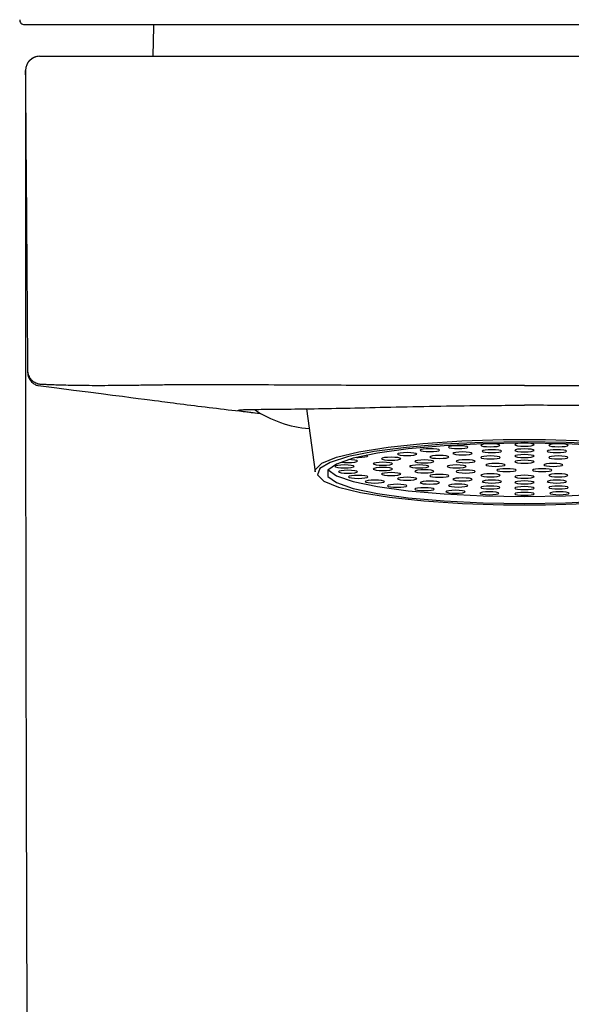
# Model space of a CAD drawing. Header units: millimetres. Extents: x 4339.965 to 4340.015, y 1931.508 to 1931.835.
# Tile 2 of 3: x 4339.969 to 4339.992, y 1931.725 to 1931.768. Entities that reach past the tile are written whole.
import ezdxf

# ---------------------------------------------------------------- set-up
doc = ezdxf.new("R2010")
doc.units = ezdxf.units.MM
doc.layers.add('SANINDUSA', color=3, linetype='Continuous')

msp = doc.modelspace()

# ---------------------------------------------------------------- linework, layer by layer
at = {"layer": 'SANINDUSA'}
for p, q in [((4339.968973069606, 1931.767409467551), (4339.969384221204, 1931.767409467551)), ((4339.969384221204, 1931.767409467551), (4339.969385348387, 1931.767409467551)), ((4339.977029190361, 1931.766048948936), (4340.003718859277, 1931.766048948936)), ((4339.969025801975, 1931.765447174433), (4339.969023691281, 1931.765449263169)), ((4339.969028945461, 1931.765448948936), (4339.969028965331, 1931.765444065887)), ((4339.969125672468, 1931.752586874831), (4339.96912562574, 1931.752593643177)), ((4339.981055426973, 1931.750956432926), (4339.981414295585, 1931.748252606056))]:
    msp.add_line(p, q, dxfattribs=at)
at = {"layer": 'SANINDUSA', "flags": 128}
for points in [[(4339.974512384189, 1931.767420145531), (4339.974507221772, 1931.767323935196), (4339.974474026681, 1931.766048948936)], [(4339.969028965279, 1931.765444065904), (4339.969026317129, 1931.765446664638), (4339.969025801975, 1931.765447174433)], [(4339.981414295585, 1931.748252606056), (4339.981423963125, 1931.748349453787), (4339.981698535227, 1931.748622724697), (4339.982328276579, 1931.748881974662), (4339.983287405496, 1931.749116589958), (4339.984536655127, 1931.749316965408), (4339.986024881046, 1931.749474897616), (4339.987691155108, 1931.74958392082), (4339.989467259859, 1931.749639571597), (4339.99128048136, 1931.749639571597), (4339.993056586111, 1931.74958392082), (4339.994722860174, 1931.749474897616), (4339.996211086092, 1931.749316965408), (4339.997460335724, 1931.749116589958), (4339.99841946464, 1931.748881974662), (4339.999049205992, 1931.748622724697), (4339.999323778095, 1931.748349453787), (4339.999333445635, 1931.748252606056)], [(4339.99037387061, 1931.749545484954), (4339.988589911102, 1931.74951782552), (4339.986878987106, 1931.749435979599), (4339.985311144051, 1931.749303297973), (4339.983950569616, 1931.749125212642), (4339.982852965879, 1931.748909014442), (4339.982063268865, 1931.748663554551), (4339.981613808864, 1931.748398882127), (4339.981522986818, 1931.74812583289), (4339.981794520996, 1931.747855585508), (4339.982417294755, 1931.747599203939), (4339.983365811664, 1931.747367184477), (4339.984601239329, 1931.747169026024), (4339.986072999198, 1931.747012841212), (4339.987720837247, 1931.746905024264), (4339.989477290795, 1931.74684998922), (4339.991270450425, 1931.74684998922), (4339.993026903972, 1931.746905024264)], [(4339.99381474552, 1931.749372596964), (4339.992132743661, 1931.749455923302), (4339.99037387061, 1931.74948410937), (4339.988614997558, 1931.749455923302), (4339.986932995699, 1931.749372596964), (4339.985401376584, 1931.749237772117), (4339.98408707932, 1931.749057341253), (4339.983047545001, 1931.748839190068), (4339.982328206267, 1931.748592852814), (4339.981960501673, 1931.748329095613), (4339.981960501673, 1931.748059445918), (4339.982328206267, 1931.747795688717), (4339.983047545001, 1931.747549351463), (4339.98408707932, 1931.747331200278), (4339.985401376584, 1931.747150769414), (4339.986932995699, 1931.747015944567), (4339.988614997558, 1931.746932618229), (4339.99037387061, 1931.746904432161)], [(4339.988914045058, 1931.749331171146), (4339.989071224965, 1931.749335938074), (4339.989204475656, 1931.749349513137), (4339.989293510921, 1931.749369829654), (4339.989324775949, 1931.74939379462), (4339.989293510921, 1931.749417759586), (4339.989204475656, 1931.749438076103), (4339.989071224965, 1931.749451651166), (4339.988914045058, 1931.749456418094), (4339.98875686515, 1931.749451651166), (4339.988623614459, 1931.749438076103), (4339.988534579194, 1931.749417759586), (4339.988503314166, 1931.74939379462), (4339.988534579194, 1931.749369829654), (4339.988623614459, 1931.749349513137), (4339.98875686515, 1931.749335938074), (4339.988914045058, 1931.749331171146)], [(4339.99037387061, 1931.749358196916), (4339.990531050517, 1931.749362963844), (4339.990664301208, 1931.749376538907), (4339.990753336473, 1931.749396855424), (4339.990784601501, 1931.74942082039), (4339.990753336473, 1931.749444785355), (4339.990664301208, 1931.749465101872), (4339.990531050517, 1931.749478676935), (4339.99037387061, 1931.749483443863), (4339.990216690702, 1931.749478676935), (4339.990083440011, 1931.749465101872), (4339.989994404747, 1931.749444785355), (4339.989963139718, 1931.74942082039), (4339.989994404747, 1931.749396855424), (4339.990083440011, 1931.749376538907), (4339.990216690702, 1931.749362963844), (4339.99037387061, 1931.749358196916)], [(4339.993868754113, 1931.749435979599), (4339.992157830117, 1931.74951782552), (4339.99037387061, 1931.749545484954)], [(4339.991833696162, 1931.749331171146), (4339.991990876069, 1931.749335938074), (4339.99212412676, 1931.749349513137), (4339.992213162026, 1931.749369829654), (4339.992244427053, 1931.74939379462), (4339.992213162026, 1931.749417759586), (4339.99212412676, 1931.749438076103), (4339.991990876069, 1931.749451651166), (4339.991833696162, 1931.749456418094), (4339.991676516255, 1931.749451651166), (4339.991543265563, 1931.749438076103), (4339.991454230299, 1931.749417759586), (4339.99142296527, 1931.74939379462), (4339.991454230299, 1931.749369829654), (4339.991543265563, 1931.749349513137), (4339.991676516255, 1931.749335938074), (4339.991833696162, 1931.749331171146)], [(4339.985353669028, 1931.748956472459), (4339.985510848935, 1931.748961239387), (4339.985644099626, 1931.748974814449), (4339.985733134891, 1931.748995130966), (4339.985764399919, 1931.749019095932), (4339.985733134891, 1931.749043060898), (4339.985644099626, 1931.749063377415), (4339.985510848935, 1931.749076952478), (4339.985353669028, 1931.749081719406), (4339.98519648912, 1931.749076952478), (4339.98506323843, 1931.749063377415), (4339.984974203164, 1931.749043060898), (4339.984942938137, 1931.749019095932), (4339.984974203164, 1931.748995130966), (4339.98506323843, 1931.748974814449), (4339.98519648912, 1931.748961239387), (4339.985353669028, 1931.748956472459)], [(4339.986328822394, 1931.749124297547), (4339.986486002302, 1931.749129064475), (4339.986619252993, 1931.749142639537), (4339.986708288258, 1931.749162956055), (4339.986739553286, 1931.749186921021), (4339.986708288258, 1931.749210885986), (4339.986619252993, 1931.749231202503), (4339.986486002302, 1931.749244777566), (4339.986328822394, 1931.749249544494), (4339.986171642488, 1931.749244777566), (4339.986038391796, 1931.749231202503), (4339.985949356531, 1931.749210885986), (4339.985918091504, 1931.749186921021), (4339.985949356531, 1931.749162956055), (4339.986038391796, 1931.749142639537), (4339.986171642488, 1931.749129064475), (4339.986328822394, 1931.749124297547)], [(4339.987539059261, 1931.749251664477), (4339.987696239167, 1931.749256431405), (4339.987829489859, 1931.749270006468), (4339.987918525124, 1931.749290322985), (4339.987949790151, 1931.749314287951), (4339.987918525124, 1931.749338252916), (4339.987829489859, 1931.749358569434), (4339.987696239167, 1931.749372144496), (4339.987539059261, 1931.749376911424), (4339.987381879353, 1931.749372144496), (4339.987248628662, 1931.749358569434), (4339.987159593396, 1931.749338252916), (4339.987128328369, 1931.749314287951), (4339.987159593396, 1931.749290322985), (4339.987248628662, 1931.749270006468), (4339.987381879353, 1931.749256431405), (4339.987539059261, 1931.749251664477)], [(4339.987728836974, 1931.748983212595), (4339.987886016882, 1931.748987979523), (4339.988019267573, 1931.749001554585), (4339.988108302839, 1931.749021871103), (4339.988139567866, 1931.749045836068), (4339.988108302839, 1931.749069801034), (4339.988019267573, 1931.749090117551), (4339.987886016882, 1931.749103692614), (4339.987728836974, 1931.749108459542), (4339.987571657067, 1931.749103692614), (4339.987438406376, 1931.749090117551), (4339.987349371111, 1931.749069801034), (4339.987318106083, 1931.749045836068), (4339.987349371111, 1931.749021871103), (4339.987438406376, 1931.749001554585), (4339.987571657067, 1931.748987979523), (4339.987728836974, 1931.748983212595)], [(4339.988983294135, 1931.749080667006), (4339.989140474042, 1931.749085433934), (4339.989273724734, 1931.749099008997), (4339.989362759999, 1931.749119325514), (4339.989394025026, 1931.74914329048), (4339.989362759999, 1931.749167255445), (4339.989273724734, 1931.749187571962), (4339.989140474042, 1931.749201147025), (4339.988983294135, 1931.749205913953), (4339.988826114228, 1931.749201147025), (4339.988692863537, 1931.749187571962), (4339.988603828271, 1931.749167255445), (4339.988572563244, 1931.74914329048), (4339.988603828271, 1931.749119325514), (4339.988692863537, 1931.749099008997), (4339.988826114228, 1931.749085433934), (4339.988983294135, 1931.749080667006)], [(4339.99037387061, 1931.749114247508), (4339.990531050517, 1931.749119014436), (4339.990664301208, 1931.749132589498), (4339.990753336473, 1931.749152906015), (4339.990784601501, 1931.749176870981), (4339.990753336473, 1931.749200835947), (4339.990664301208, 1931.749221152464), (4339.990531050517, 1931.749234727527), (4339.99037387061, 1931.749239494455), (4339.990216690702, 1931.749234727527), (4339.990083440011, 1931.749221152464), (4339.989994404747, 1931.749200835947), (4339.989963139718, 1931.749176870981), (4339.989994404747, 1931.749152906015), (4339.990083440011, 1931.749132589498), (4339.990216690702, 1931.749119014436), (4339.99037387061, 1931.749114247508)], [(4339.99037387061, 1931.748870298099), (4339.990531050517, 1931.748875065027), (4339.990664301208, 1931.74888864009), (4339.990753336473, 1931.748908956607), (4339.990784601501, 1931.748932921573), (4339.990753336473, 1931.748956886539), (4339.990664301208, 1931.748977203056), (4339.990531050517, 1931.748990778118), (4339.99037387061, 1931.748995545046), (4339.990216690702, 1931.748990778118), (4339.990083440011, 1931.748977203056), (4339.989994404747, 1931.748956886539), (4339.989963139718, 1931.748932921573), (4339.989994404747, 1931.748908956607), (4339.990083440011, 1931.74888864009), (4339.990216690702, 1931.748875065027), (4339.99037387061, 1931.748870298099)], [(4339.991764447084, 1931.749080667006), (4339.991921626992, 1931.749085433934), (4339.992054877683, 1931.749099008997), (4339.992143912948, 1931.749119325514), (4339.992175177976, 1931.74914329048), (4339.992143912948, 1931.749167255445), (4339.992054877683, 1931.749187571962), (4339.991921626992, 1931.749201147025), (4339.991764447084, 1931.749205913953), (4339.991607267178, 1931.749201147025), (4339.991474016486, 1931.749187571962), (4339.991384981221, 1931.749167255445), (4339.991353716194, 1931.74914329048), (4339.991384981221, 1931.749119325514), (4339.991474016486, 1931.749099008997), (4339.991607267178, 1931.749085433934), (4339.991764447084, 1931.749080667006)], [(4339.98267387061, 1931.748428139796), (4339.982831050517, 1931.748432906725), (4339.982964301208, 1931.748446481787), (4339.983053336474, 1931.748466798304), (4339.983084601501, 1931.74849076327), (4339.983053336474, 1931.748514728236), (4339.982964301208, 1931.748535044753), (4339.982831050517, 1931.748548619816), (4339.98267387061, 1931.748553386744), (4339.982516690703, 1931.748548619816), (4339.982383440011, 1931.748535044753), (4339.982294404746, 1931.748514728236), (4339.982263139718, 1931.74849076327), (4339.982294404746, 1931.748466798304), (4339.982383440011, 1931.748446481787), (4339.982516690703, 1931.748432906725), (4339.98267387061, 1931.748428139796)], [(4339.982821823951, 1931.748657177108), (4339.982979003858, 1931.748661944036), (4339.983112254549, 1931.748675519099), (4339.983201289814, 1931.748695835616), (4339.983232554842, 1931.748719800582), (4339.983201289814, 1931.748743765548), (4339.983112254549, 1931.748764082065), (4339.982979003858, 1931.748777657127), (4339.982844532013, 1931.748782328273)], [(4339.983200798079, 1931.748878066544), (4339.983259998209, 1931.748877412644), (4339.983417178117, 1931.748882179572), (4339.983550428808, 1931.748895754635), (4339.983639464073, 1931.748916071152), (4339.983670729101, 1931.748940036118), (4339.983639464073, 1931.748964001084), (4339.983618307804, 1931.748970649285)], [(4339.984318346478, 1931.748540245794), (4339.984475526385, 1931.748545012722), (4339.984608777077, 1931.748558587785), (4339.984697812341, 1931.748578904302), (4339.984729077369, 1931.748602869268), (4339.984697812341, 1931.748626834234), (4339.984608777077, 1931.748647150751), (4339.984475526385, 1931.748660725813), (4339.984318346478, 1931.748665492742), (4339.984161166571, 1931.748660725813), (4339.98402791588, 1931.748647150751), (4339.983938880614, 1931.748626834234), (4339.983907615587, 1931.748602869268), (4339.983938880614, 1931.748578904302), (4339.98402791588, 1931.748558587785), (4339.984161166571, 1931.748545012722), (4339.984318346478, 1931.748540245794)], [(4339.984670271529, 1931.748757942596), (4339.984827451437, 1931.748762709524), (4339.984960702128, 1931.748776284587), (4339.985049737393, 1931.748796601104), (4339.985081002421, 1931.74882056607), (4339.985049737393, 1931.748844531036), (4339.984960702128, 1931.748864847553), (4339.984827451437, 1931.748878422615), (4339.984670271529, 1931.748883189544), (4339.984513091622, 1931.748878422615), (4339.984379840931, 1931.748864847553), (4339.984290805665, 1931.748844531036), (4339.984259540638, 1931.74882056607), (4339.984290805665, 1931.748796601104), (4339.984379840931, 1931.748776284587), (4339.984513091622, 1931.748762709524), (4339.984670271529, 1931.748757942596)], [(4339.98587387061, 1931.748428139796), (4339.986031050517, 1931.748432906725), (4339.986164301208, 1931.748446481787), (4339.986253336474, 1931.748466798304), (4339.986284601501, 1931.74849076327), (4339.986253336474, 1931.748514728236), (4339.986164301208, 1931.748535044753), (4339.986031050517, 1931.748548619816), (4339.98587387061, 1931.748553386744), (4339.985716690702, 1931.748548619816), (4339.985583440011, 1931.748535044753), (4339.985494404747, 1931.748514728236), (4339.985463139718, 1931.74849076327), (4339.985494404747, 1931.748466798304), (4339.985583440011, 1931.748446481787), (4339.985716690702, 1931.748432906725), (4339.98587387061, 1931.748428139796)], [(4339.986094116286, 1931.748640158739), (4339.986251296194, 1931.748644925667), (4339.986384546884, 1931.74865850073), (4339.98647358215, 1931.748678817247), (4339.986504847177, 1931.748702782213), (4339.98647358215, 1931.748726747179), (4339.986384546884, 1931.748747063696), (4339.986251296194, 1931.748760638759), (4339.986094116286, 1931.748765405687), (4339.985936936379, 1931.748760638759), (4339.985803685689, 1931.748747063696), (4339.985714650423, 1931.748726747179), (4339.985683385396, 1931.748702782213), (4339.985714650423, 1931.748678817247), (4339.985803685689, 1931.74865850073), (4339.985936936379, 1931.748644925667), (4339.986094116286, 1931.748640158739)], [(4339.986733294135, 1931.748831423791), (4339.986890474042, 1931.748836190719), (4339.987023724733, 1931.748849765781), (4339.987112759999, 1931.748870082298), (4339.987144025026, 1931.748894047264), (4339.987112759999, 1931.74891801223), (4339.987023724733, 1931.748938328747), (4339.986890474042, 1931.74895190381), (4339.986733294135, 1931.748956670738), (4339.986576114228, 1931.74895190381), (4339.986442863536, 1931.748938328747), (4339.986353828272, 1931.74891801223), (4339.986322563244, 1931.748894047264), (4339.986353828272, 1931.748870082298), (4339.986442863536, 1931.748849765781), (4339.986576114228, 1931.748836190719), (4339.986733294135, 1931.748831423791)], [(4339.987473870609, 1931.748428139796), (4339.987631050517, 1931.748432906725), (4339.987764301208, 1931.748446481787), (4339.987853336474, 1931.748466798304), (4339.987884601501, 1931.74849076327), (4339.987853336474, 1931.748514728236), (4339.987764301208, 1931.748535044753), (4339.987631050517, 1931.748548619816), (4339.987473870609, 1931.748553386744), (4339.987316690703, 1931.748548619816), (4339.987183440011, 1931.748535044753), (4339.987094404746, 1931.748514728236), (4339.987063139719, 1931.74849076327), (4339.987094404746, 1931.748466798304), (4339.987183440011, 1931.748446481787), (4339.987316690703, 1931.748432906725), (4339.987473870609, 1931.748428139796)], [(4339.987862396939, 1931.748649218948), (4339.988019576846, 1931.748653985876), (4339.988152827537, 1931.748667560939), (4339.988241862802, 1931.748687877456), (4339.98827312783, 1931.748711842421), (4339.988241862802, 1931.748735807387), (4339.988152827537, 1931.748756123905), (4339.988019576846, 1931.748769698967), (4339.987862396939, 1931.748774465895), (4339.987705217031, 1931.748769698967), (4339.987571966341, 1931.748756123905), (4339.987482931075, 1931.748735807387), (4339.987451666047, 1931.748711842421), (4339.987482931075, 1931.748687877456), (4339.987571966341, 1931.748667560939), (4339.987705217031, 1931.748653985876), (4339.987862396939, 1931.748649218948)], [(4339.98892387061, 1931.748811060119), (4339.989081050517, 1931.748815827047), (4339.989214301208, 1931.74882940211), (4339.989303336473, 1931.748849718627), (4339.989334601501, 1931.748873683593), (4339.989303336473, 1931.748897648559), (4339.989214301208, 1931.748917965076), (4339.989081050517, 1931.748931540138), (4339.98892387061, 1931.748936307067), (4339.988766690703, 1931.748931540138), (4339.988633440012, 1931.748917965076), (4339.988544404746, 1931.748897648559), (4339.988513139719, 1931.748873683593), (4339.988544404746, 1931.748849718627), (4339.988633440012, 1931.74882940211), (4339.988766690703, 1931.748815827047), (4339.98892387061, 1931.748811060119)], [(4339.989137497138, 1931.748489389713), (4339.989294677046, 1931.748494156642), (4339.989427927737, 1931.748507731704), (4339.989516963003, 1931.748528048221), (4339.98954822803, 1931.748552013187), (4339.989516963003, 1931.748575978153), (4339.989427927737, 1931.74859629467), (4339.989294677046, 1931.748609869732), (4339.989137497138, 1931.748614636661), (4339.988980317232, 1931.748609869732), (4339.98884706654, 1931.74859629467), (4339.988758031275, 1931.748575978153), (4339.988726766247, 1931.748552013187), (4339.988758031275, 1931.748528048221), (4339.98884706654, 1931.748507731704), (4339.988980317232, 1931.748494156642), (4339.989137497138, 1931.748489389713)], [(4339.99037387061, 1931.748626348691), (4339.990531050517, 1931.748631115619), (4339.990664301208, 1931.748644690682), (4339.990753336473, 1931.748665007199), (4339.990784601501, 1931.748688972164), (4339.990753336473, 1931.74871293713), (4339.990664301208, 1931.748733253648), (4339.990531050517, 1931.74874682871), (4339.99037387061, 1931.748751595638), (4339.990216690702, 1931.74874682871), (4339.990083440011, 1931.748733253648), (4339.989994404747, 1931.74871293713), (4339.989963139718, 1931.748688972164), (4339.989994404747, 1931.748665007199), (4339.990083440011, 1931.748644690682), (4339.990216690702, 1931.748631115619), (4339.99037387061, 1931.748626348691)], [(4339.991610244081, 1931.748489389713), (4339.991767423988, 1931.748494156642), (4339.99190067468, 1931.748507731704), (4339.991989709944, 1931.748528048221), (4339.992020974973, 1931.748552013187), (4339.991989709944, 1931.748575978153), (4339.99190067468, 1931.74859629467), (4339.991767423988, 1931.748609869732), (4339.991610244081, 1931.748614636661), (4339.991453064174, 1931.748609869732), (4339.991319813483, 1931.74859629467), (4339.991230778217, 1931.748575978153), (4339.99119951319, 1931.748552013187), (4339.991230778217, 1931.748528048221), (4339.991319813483, 1931.748507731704), (4339.991453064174, 1931.748494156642), (4339.991610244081, 1931.748489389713)], [(4339.99182387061, 1931.748811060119), (4339.991981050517, 1931.748815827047), (4339.992114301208, 1931.74882940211), (4339.992203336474, 1931.748849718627), (4339.992234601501, 1931.748873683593), (4339.992203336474, 1931.748897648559), (4339.992114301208, 1931.748917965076), (4339.991981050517, 1931.748931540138), (4339.99182387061, 1931.748936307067), (4339.991666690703, 1931.748931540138), (4339.991533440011, 1931.748917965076), (4339.991444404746, 1931.748897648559), (4339.991413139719, 1931.748873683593), (4339.991444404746, 1931.748849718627), (4339.991533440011, 1931.74882940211), (4339.991666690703, 1931.748815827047), (4339.99182387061, 1931.748811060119)], [(4339.981970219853, 1931.748342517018), (4339.982328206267, 1931.748092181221), (4339.983047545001, 1931.747845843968), (4339.98408707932, 1931.747627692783), (4339.985401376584, 1931.747447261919), (4339.986932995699, 1931.747312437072), (4339.988614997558, 1931.747229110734), (4339.99037387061, 1931.747200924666)], [(4339.982821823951, 1931.748199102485), (4339.982979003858, 1931.748203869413), (4339.983112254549, 1931.748217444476), (4339.983201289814, 1931.748237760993), (4339.983232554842, 1931.748261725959), (4339.983201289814, 1931.748285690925), (4339.983112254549, 1931.748306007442), (4339.982979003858, 1931.748319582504), (4339.982821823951, 1931.748324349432), (4339.982664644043, 1931.748319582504), (4339.982531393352, 1931.748306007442), (4339.982442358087, 1931.748285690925), (4339.982411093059, 1931.748261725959), (4339.982442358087, 1931.748237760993), (4339.982531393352, 1931.748217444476), (4339.982664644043, 1931.748203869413), (4339.982821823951, 1931.748199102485)], [(4339.984318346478, 1931.748316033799), (4339.984475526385, 1931.748320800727), (4339.984608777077, 1931.74833437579), (4339.984697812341, 1931.748354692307), (4339.984729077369, 1931.748378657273), (4339.984697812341, 1931.748402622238), (4339.984608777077, 1931.748422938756), (4339.984475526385, 1931.748436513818), (4339.984318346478, 1931.748441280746), (4339.984161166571, 1931.748436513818), (4339.98402791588, 1931.748422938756), (4339.983938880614, 1931.748402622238), (4339.983907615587, 1931.748378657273), (4339.983938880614, 1931.748354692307), (4339.98402791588, 1931.74833437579), (4339.984161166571, 1931.748320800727), (4339.984318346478, 1931.748316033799)], [(4339.984670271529, 1931.748098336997), (4339.984827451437, 1931.748103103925), (4339.984960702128, 1931.748116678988), (4339.985049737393, 1931.748136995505), (4339.985081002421, 1931.748160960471), (4339.985049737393, 1931.748184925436), (4339.984960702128, 1931.748205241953), (4339.984827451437, 1931.748218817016), (4339.984670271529, 1931.748223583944), (4339.984513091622, 1931.748218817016), (4339.984379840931, 1931.748205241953), (4339.984290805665, 1931.748184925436), (4339.984259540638, 1931.748160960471), (4339.984290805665, 1931.748136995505), (4339.984379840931, 1931.748116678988), (4339.984513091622, 1931.748103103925), (4339.984670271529, 1931.748098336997)], [(4339.986094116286, 1931.748216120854), (4339.986251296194, 1931.748220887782), (4339.986384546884, 1931.748234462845), (4339.98647358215, 1931.748254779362), (4339.986504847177, 1931.748278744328), (4339.98647358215, 1931.748302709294), (4339.986384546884, 1931.748323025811), (4339.986251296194, 1931.748336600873), (4339.986094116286, 1931.748341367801), (4339.985936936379, 1931.748336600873), (4339.985803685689, 1931.748323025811), (4339.985714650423, 1931.748302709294), (4339.985683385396, 1931.748278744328), (4339.985714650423, 1931.748254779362), (4339.985803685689, 1931.748234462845), (4339.985936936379, 1931.748220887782), (4339.986094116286, 1931.748216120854)], [(4339.986733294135, 1931.748024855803), (4339.986890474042, 1931.748029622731), (4339.987023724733, 1931.748043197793), (4339.987112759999, 1931.74806351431), (4339.987144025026, 1931.748087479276), (4339.987112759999, 1931.748111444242), (4339.987023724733, 1931.748131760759), (4339.986890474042, 1931.748145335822), (4339.986733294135, 1931.74815010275), (4339.986576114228, 1931.748145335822), (4339.986442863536, 1931.748131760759), (4339.986353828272, 1931.748111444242), (4339.986322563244, 1931.748087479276), (4339.986353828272, 1931.74806351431), (4339.986442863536, 1931.748043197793), (4339.986576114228, 1931.748029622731), (4339.986733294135, 1931.748024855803)], [(4339.987862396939, 1931.748207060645), (4339.988019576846, 1931.748211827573), (4339.988152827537, 1931.748225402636), (4339.988241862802, 1931.748245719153), (4339.98827312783, 1931.748269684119), (4339.988241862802, 1931.748293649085), (4339.988152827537, 1931.748313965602), (4339.988019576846, 1931.748327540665), (4339.987862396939, 1931.748332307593), (4339.987705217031, 1931.748327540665), (4339.987571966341, 1931.748313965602), (4339.987482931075, 1931.748293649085), (4339.987451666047, 1931.748269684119), (4339.987482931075, 1931.748245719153), (4339.987571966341, 1931.748225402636), (4339.987705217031, 1931.748211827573), (4339.987862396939, 1931.748207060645)], [(4339.98892387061, 1931.748045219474), (4339.989081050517, 1931.748049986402), (4339.989214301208, 1931.748063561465), (4339.989303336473, 1931.748083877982), (4339.989334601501, 1931.748107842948), (4339.989303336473, 1931.748131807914), (4339.989214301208, 1931.748152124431), (4339.989081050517, 1931.748165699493), (4339.98892387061, 1931.748170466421), (4339.988766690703, 1931.748165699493), (4339.988633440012, 1931.748152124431), (4339.988544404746, 1931.748131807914), (4339.988513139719, 1931.748107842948), (4339.988544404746, 1931.748083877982), (4339.988633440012, 1931.748063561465), (4339.988766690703, 1931.748049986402), (4339.98892387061, 1931.748045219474)], [(4339.989609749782, 1931.748267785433), (4339.989766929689, 1931.748272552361), (4339.989900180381, 1931.748286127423), (4339.989989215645, 1931.74830644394), (4339.990020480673, 1931.748330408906), (4339.989989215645, 1931.748354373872), (4339.989900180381, 1931.748374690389), (4339.989766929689, 1931.748388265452), (4339.989609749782, 1931.74839303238), (4339.989452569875, 1931.748388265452), (4339.989319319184, 1931.748374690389), (4339.989230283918, 1931.748354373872), (4339.989199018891, 1931.748330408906), (4339.989230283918, 1931.74830644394), (4339.989319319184, 1931.748286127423), (4339.989452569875, 1931.748272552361), (4339.989609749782, 1931.748267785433)], [(4339.99037387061, 1931.747200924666), (4339.992132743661, 1931.747229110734), (4339.99381474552, 1931.747312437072), (4339.995346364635, 1931.747447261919), (4339.9966606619, 1931.747627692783), (4339.997700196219, 1931.747845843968), (4339.998419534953, 1931.748092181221), (4339.998777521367, 1931.748342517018)], [(4339.991137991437, 1931.748267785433), (4339.991295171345, 1931.748272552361), (4339.991428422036, 1931.748286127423), (4339.991517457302, 1931.74830644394), (4339.991548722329, 1931.748330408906), (4339.991517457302, 1931.748354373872), (4339.991428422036, 1931.748374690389), (4339.991295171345, 1931.748388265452), (4339.991137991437, 1931.74839303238), (4339.990980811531, 1931.748388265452), (4339.990847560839, 1931.748374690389), (4339.990758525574, 1931.748354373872), (4339.990727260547, 1931.748330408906), (4339.990758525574, 1931.74830644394), (4339.990847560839, 1931.748286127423), (4339.990980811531, 1931.748272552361), (4339.991137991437, 1931.748267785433)], [(4339.99182387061, 1931.748045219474), (4339.991981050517, 1931.748049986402), (4339.992114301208, 1931.748063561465), (4339.992203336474, 1931.748083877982), (4339.992234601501, 1931.748107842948), (4339.992203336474, 1931.748131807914), (4339.992114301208, 1931.748152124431), (4339.991981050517, 1931.748165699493), (4339.99182387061, 1931.748170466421), (4339.991666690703, 1931.748165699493), (4339.991533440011, 1931.748152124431), (4339.991444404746, 1931.748131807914), (4339.991413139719, 1931.748107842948), (4339.991444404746, 1931.748083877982), (4339.991533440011, 1931.748063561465), (4339.991666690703, 1931.748049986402), (4339.99182387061, 1931.748045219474)], [(4339.983259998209, 1931.747978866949), (4339.983417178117, 1931.747983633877), (4339.983550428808, 1931.74799720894), (4339.983639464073, 1931.748017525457), (4339.983670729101, 1931.748041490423), (4339.983639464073, 1931.748065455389), (4339.983550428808, 1931.748085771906), (4339.983417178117, 1931.748099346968), (4339.983259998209, 1931.748104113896), (4339.983102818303, 1931.748099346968), (4339.982969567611, 1931.748085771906), (4339.982880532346, 1931.748065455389), (4339.982849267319, 1931.748041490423), (4339.982880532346, 1931.748017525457), (4339.982969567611, 1931.74799720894), (4339.983102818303, 1931.747983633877), (4339.983259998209, 1931.747978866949)], [(4339.983971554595, 1931.747775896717), (4339.984128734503, 1931.747780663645), (4339.984261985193, 1931.747794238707), (4339.984351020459, 1931.747814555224), (4339.984382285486, 1931.74783852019), (4339.984351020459, 1931.747862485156), (4339.984261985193, 1931.747882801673), (4339.984128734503, 1931.747896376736), (4339.983971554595, 1931.747901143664), (4339.983814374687, 1931.747896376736), (4339.983681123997, 1931.747882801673), (4339.983592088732, 1931.747862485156), (4339.983560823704, 1931.74783852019), (4339.983592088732, 1931.747814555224), (4339.983681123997, 1931.747794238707), (4339.983814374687, 1931.747780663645), (4339.983971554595, 1931.747775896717)], [(4339.984929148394, 1931.74759799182), (4339.985086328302, 1931.747602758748), (4339.985219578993, 1931.747616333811), (4339.985308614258, 1931.747636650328), (4339.985339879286, 1931.747660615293), (4339.985308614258, 1931.747684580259), (4339.985219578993, 1931.747704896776), (4339.985086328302, 1931.747718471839), (4339.984929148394, 1931.747723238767), (4339.984771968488, 1931.747718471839), (4339.984638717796, 1931.747704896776), (4339.984549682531, 1931.747684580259), (4339.984518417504, 1931.747660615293), (4339.984549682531, 1931.747636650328), (4339.984638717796, 1931.747616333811), (4339.984771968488, 1931.747602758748), (4339.984929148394, 1931.74759799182)], [(4339.985353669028, 1931.747899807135), (4339.985510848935, 1931.747904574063), (4339.985644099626, 1931.747918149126), (4339.985733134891, 1931.747938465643), (4339.985764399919, 1931.747962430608), (4339.985733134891, 1931.747986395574), (4339.985644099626, 1931.748006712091), (4339.985510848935, 1931.748020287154), (4339.985353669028, 1931.748025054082), (4339.98519648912, 1931.748020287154), (4339.98506323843, 1931.748006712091), (4339.984974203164, 1931.747986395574), (4339.984942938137, 1931.747962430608), (4339.984974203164, 1931.747938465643), (4339.98506323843, 1931.747918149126), (4339.98519648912, 1931.747904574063), (4339.985353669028, 1931.747899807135)], [(4339.986328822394, 1931.747731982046), (4339.986486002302, 1931.747736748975), (4339.986619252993, 1931.747750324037), (4339.986708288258, 1931.747770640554), (4339.986739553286, 1931.74779460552), (4339.986708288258, 1931.747818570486), (4339.986619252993, 1931.747838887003), (4339.986486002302, 1931.747852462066), (4339.986328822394, 1931.747857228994), (4339.986171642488, 1931.747852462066), (4339.986038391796, 1931.747838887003), (4339.985949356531, 1931.747818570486), (4339.985918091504, 1931.74779460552), (4339.985949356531, 1931.747770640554), (4339.986038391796, 1931.747750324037), (4339.986171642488, 1931.747736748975), (4339.986328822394, 1931.747731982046)], [(4339.987539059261, 1931.747604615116), (4339.987696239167, 1931.747609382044), (4339.987829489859, 1931.747622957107), (4339.987918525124, 1931.747643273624), (4339.987949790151, 1931.74766723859), (4339.987918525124, 1931.747691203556), (4339.987829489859, 1931.747711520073), (4339.987696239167, 1931.747725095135), (4339.987539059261, 1931.747729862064), (4339.987381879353, 1931.747725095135), (4339.987248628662, 1931.747711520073), (4339.987159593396, 1931.747691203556), (4339.987128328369, 1931.74766723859), (4339.987159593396, 1931.747643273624), (4339.987248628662, 1931.747622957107), (4339.987381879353, 1931.747609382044), (4339.987539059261, 1931.747604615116)], [(4339.987728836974, 1931.747873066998), (4339.987886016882, 1931.747877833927), (4339.988019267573, 1931.747891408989), (4339.988108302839, 1931.747911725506), (4339.988139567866, 1931.747935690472), (4339.988108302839, 1931.747959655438), (4339.988019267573, 1931.747979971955), (4339.987886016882, 1931.747993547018), (4339.987728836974, 1931.747998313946), (4339.987571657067, 1931.747993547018), (4339.987438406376, 1931.747979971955), (4339.987349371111, 1931.747959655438), (4339.987318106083, 1931.747935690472), (4339.987349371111, 1931.747911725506), (4339.987438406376, 1931.747891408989), (4339.987571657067, 1931.747877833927), (4339.987728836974, 1931.747873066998)], [(4339.988983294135, 1931.747775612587), (4339.989140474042, 1931.747780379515), (4339.989273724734, 1931.747793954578), (4339.989362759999, 1931.747814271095), (4339.989394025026, 1931.747838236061), (4339.989362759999, 1931.747862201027), (4339.989273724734, 1931.747882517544), (4339.989140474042, 1931.747896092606), (4339.988983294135, 1931.747900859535), (4339.988826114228, 1931.747896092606), (4339.988692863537, 1931.747882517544), (4339.988603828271, 1931.747862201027), (4339.988572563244, 1931.747838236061), (4339.988603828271, 1931.747814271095), (4339.988692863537, 1931.747793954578), (4339.988826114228, 1931.747780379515), (4339.988983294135, 1931.747775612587)], [(4339.99037387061, 1931.747985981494), (4339.990531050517, 1931.747990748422), (4339.990664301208, 1931.748004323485), (4339.990753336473, 1931.748024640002), (4339.990784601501, 1931.748048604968), (4339.990753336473, 1931.748072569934), (4339.990664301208, 1931.748092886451), (4339.990531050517, 1931.748106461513), (4339.99037387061, 1931.748111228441), (4339.990216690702, 1931.748106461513), (4339.990083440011, 1931.748092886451), (4339.989994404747, 1931.748072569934), (4339.989963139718, 1931.748048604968), (4339.989994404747, 1931.748024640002), (4339.990083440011, 1931.748004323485), (4339.990216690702, 1931.747990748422), (4339.99037387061, 1931.747985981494)], [(4339.99037387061, 1931.747742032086), (4339.990531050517, 1931.747746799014), (4339.990664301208, 1931.747760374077), (4339.990753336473, 1931.747780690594), (4339.990784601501, 1931.747804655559), (4339.990753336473, 1931.747828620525), (4339.990664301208, 1931.747848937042), (4339.990531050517, 1931.747862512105), (4339.99037387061, 1931.747867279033), (4339.990216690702, 1931.747862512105), (4339.990083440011, 1931.747848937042), (4339.989994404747, 1931.747828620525), (4339.989963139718, 1931.747804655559), (4339.989994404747, 1931.747780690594), (4339.990083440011, 1931.747760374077), (4339.990216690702, 1931.747746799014), (4339.99037387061, 1931.747742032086)], [(4339.991764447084, 1931.747775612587), (4339.991921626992, 1931.747780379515), (4339.992054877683, 1931.747793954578), (4339.992143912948, 1931.747814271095), (4339.992175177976, 1931.747838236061), (4339.992143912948, 1931.747862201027), (4339.992054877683, 1931.747882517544), (4339.991921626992, 1931.747896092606), (4339.991764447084, 1931.747900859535), (4339.991607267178, 1931.747896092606), (4339.991474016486, 1931.747882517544), (4339.991384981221, 1931.747862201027), (4339.991353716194, 1931.747838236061), (4339.991384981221, 1931.747814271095), (4339.991474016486, 1931.747793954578), (4339.991607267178, 1931.747780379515), (4339.991764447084, 1931.747775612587)], [(4339.986095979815, 1931.747451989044), (4339.986253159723, 1931.747456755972), (4339.986386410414, 1931.747470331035), (4339.986475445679, 1931.747490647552), (4339.986506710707, 1931.747514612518), (4339.986475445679, 1931.747538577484), (4339.986386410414, 1931.747558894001), (4339.986253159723, 1931.747572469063), (4339.986095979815, 1931.747577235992), (4339.985938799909, 1931.747572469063), (4339.985805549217, 1931.747558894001), (4339.985716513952, 1931.747538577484), (4339.985685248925, 1931.747514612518), (4339.985716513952, 1931.747490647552), (4339.985805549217, 1931.747470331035), (4339.985938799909, 1931.747456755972), (4339.986095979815, 1931.747451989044)], [(4339.987427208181, 1931.747343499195), (4339.987584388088, 1931.747348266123), (4339.987717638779, 1931.747361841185), (4339.987806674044, 1931.747382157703), (4339.987837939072, 1931.747406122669), (4339.987806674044, 1931.747430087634), (4339.987717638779, 1931.747450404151), (4339.987584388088, 1931.747463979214), (4339.987427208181, 1931.747468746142), (4339.987270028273, 1931.747463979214), (4339.987136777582, 1931.747450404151), (4339.987047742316, 1931.747430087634), (4339.987016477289, 1931.747406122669), (4339.987047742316, 1931.747382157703), (4339.987136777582, 1931.747361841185), (4339.987270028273, 1931.747348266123), (4339.987427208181, 1931.747343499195)], [(4339.98887167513, 1931.747276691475), (4339.989028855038, 1931.747281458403), (4339.989162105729, 1931.747295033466), (4339.989251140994, 1931.747315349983), (4339.989282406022, 1931.747339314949), (4339.989251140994, 1931.747363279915), (4339.989162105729, 1931.747383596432), (4339.989028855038, 1931.747397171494), (4339.98887167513, 1931.747401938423), (4339.988714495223, 1931.747397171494), (4339.988581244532, 1931.747383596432), (4339.988492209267, 1931.747363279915), (4339.988460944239, 1931.747339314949), (4339.988492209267, 1931.747315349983), (4339.988581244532, 1931.747295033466), (4339.988714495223, 1931.747281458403), (4339.98887167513, 1931.747276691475)], [(4339.988914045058, 1931.747525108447), (4339.989071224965, 1931.747529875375), (4339.989204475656, 1931.747543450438), (4339.989293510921, 1931.747563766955), (4339.989324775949, 1931.747587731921), (4339.989293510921, 1931.747611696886), (4339.989204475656, 1931.747632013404), (4339.989071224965, 1931.747645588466), (4339.988914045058, 1931.747650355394), (4339.98875686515, 1931.747645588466), (4339.988623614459, 1931.747632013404), (4339.988534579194, 1931.747611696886), (4339.988503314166, 1931.747587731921), (4339.988534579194, 1931.747563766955), (4339.988623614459, 1931.747543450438), (4339.98875686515, 1931.747529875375), (4339.988914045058, 1931.747525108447)], [(4339.99037387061, 1931.747498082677), (4339.990531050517, 1931.747502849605), (4339.990664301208, 1931.747516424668), (4339.990753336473, 1931.747536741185), (4339.990784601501, 1931.747560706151), (4339.990753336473, 1931.747584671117), (4339.990664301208, 1931.747604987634), (4339.990531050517, 1931.747618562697), (4339.99037387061, 1931.747623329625), (4339.990216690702, 1931.747618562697), (4339.990083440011, 1931.747604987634), (4339.989994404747, 1931.747584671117), (4339.989963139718, 1931.747560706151), (4339.989994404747, 1931.747536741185), (4339.990083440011, 1931.747516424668), (4339.990216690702, 1931.747502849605), (4339.99037387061, 1931.747498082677)], [(4339.99037387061, 1931.747254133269), (4339.990531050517, 1931.747258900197), (4339.990664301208, 1931.74727247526), (4339.990753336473, 1931.747292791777), (4339.990784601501, 1931.747316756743), (4339.990753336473, 1931.747340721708), (4339.990664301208, 1931.747361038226), (4339.990531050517, 1931.747374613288), (4339.99037387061, 1931.747379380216), (4339.990216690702, 1931.747374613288), (4339.990083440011, 1931.747361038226), (4339.989994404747, 1931.747340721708), (4339.989963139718, 1931.747316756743), (4339.989994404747, 1931.747292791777), (4339.990083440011, 1931.74727247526), (4339.990216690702, 1931.747258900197), (4339.99037387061, 1931.747254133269)], [(4339.991833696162, 1931.747525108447), (4339.991990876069, 1931.747529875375), (4339.99212412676, 1931.747543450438), (4339.992213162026, 1931.747563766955), (4339.992244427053, 1931.747587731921), (4339.992213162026, 1931.747611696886), (4339.99212412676, 1931.747632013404), (4339.991990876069, 1931.747645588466), (4339.991833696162, 1931.747650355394), (4339.991676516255, 1931.747645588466), (4339.991543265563, 1931.747632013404), (4339.991454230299, 1931.747611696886), (4339.99142296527, 1931.747587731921), (4339.991454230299, 1931.747563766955), (4339.991543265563, 1931.747543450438), (4339.991676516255, 1931.747529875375), (4339.991833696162, 1931.747525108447)], [(4339.991876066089, 1931.747276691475), (4339.992033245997, 1931.747281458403), (4339.992166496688, 1931.747295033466), (4339.992255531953, 1931.747315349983), (4339.992286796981, 1931.747339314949), (4339.992255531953, 1931.747363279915), (4339.992166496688, 1931.747383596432), (4339.992033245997, 1931.747397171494), (4339.991876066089, 1931.747401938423), (4339.991718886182, 1931.747397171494), (4339.991585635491, 1931.747383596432), (4339.991496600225, 1931.747363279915), (4339.991465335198, 1931.747339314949), (4339.991496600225, 1931.747315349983), (4339.991585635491, 1931.747295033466), (4339.991718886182, 1931.747281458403), (4339.991876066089, 1931.747276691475)], [(4339.99037387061, 1931.746904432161), (4339.992132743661, 1931.746932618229), (4339.99381474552, 1931.747015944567)]]:
    msp.add_lwpolyline(points, dxfattribs=at)
at = {"layer": 'SANINDUSA'}
for centre, radius, start, end in [((4339.968974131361, 1931.76760856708), 0.0001991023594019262, 177.3580296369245, 269.6944567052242), ((4339.96962894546, 1931.765448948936), 0.0005999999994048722, 90, 180.0000000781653), ((4329.550112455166, 1931.680647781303), 10.41926156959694, 0.3956352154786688, 0.4663020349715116), ((4339.981545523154, 1931.754956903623), 0.004863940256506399, 235.8809677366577, 265.5494199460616), ((4339.982791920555, 1931.750487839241), 0.001830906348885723, 261.6770021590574, 270.9358285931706)]:
    msp.add_arc(centre, radius, start, end, dxfattribs=at)
for points, knots in [([(4339.969385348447, 1931.767409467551), (4339.969734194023, 1931.767409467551), (4339.970431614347, 1931.767409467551), (4339.972154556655, 1931.767409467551), (4339.974327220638, 1931.767409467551), (4339.976948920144, 1931.767409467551), (4339.979947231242, 1931.767409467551), (4339.983246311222, 1931.767409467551), (4339.986756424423, 1931.767409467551), (4339.989168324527, 1931.767409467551), (4339.990374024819, 1931.767409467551)], [0, 0, 0, 0, 0.1250001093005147, 0.2499031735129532, 0.375022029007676, 0.4999517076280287, 0.6250537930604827, 0.7500081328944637, 0.8750299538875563, 0.9999999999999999, 0.9999999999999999, 0.9999999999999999, 0.9999999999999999]), ([(4339.99037402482, 1931.767409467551), (4339.991579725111, 1931.767409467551), (4339.993991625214, 1931.767409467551), (4339.997501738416, 1931.767409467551), (4340.000800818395, 1931.767409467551), (4340.003799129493, 1931.767409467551), (4340.006420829, 1931.767409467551), (4340.008593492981, 1931.767409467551), (4340.010316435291, 1931.767409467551), (4340.011013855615, 1931.767409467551), (4340.011362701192, 1931.767409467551)], [0, 0, 0, 0, 0.1249700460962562, 0.2499918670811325, 0.3749462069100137, 0.5000482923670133, 0.6249779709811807, 0.7500968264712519, 0.8749998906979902, 0.9999999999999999, 0.9999999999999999, 0.9999999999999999, 0.9999999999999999]), ([(4339.969623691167, 1931.766048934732), (4339.969548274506, 1931.766040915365), (4339.969432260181, 1931.766028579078), (4339.969292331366, 1931.765953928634), (4339.96919712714, 1931.765876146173), (4339.969126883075, 1931.765793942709), (4339.969098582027, 1931.765734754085), (4339.969088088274, 1931.765712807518)], [0, 0, 0, 0, 0.3376417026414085, 0.51939815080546, 0.7050091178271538, 0.8906202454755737, 1, 1, 1, 1]), ([(4339.96962894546, 1931.766048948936), (4339.969629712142, 1931.766048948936), (4339.969631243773, 1931.766048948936), (4339.969643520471, 1931.766048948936), (4339.969663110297, 1931.766048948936), (4339.969690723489, 1931.766048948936), (4339.969726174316, 1931.766048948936), (4339.969798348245, 1931.766048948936), (4339.969935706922, 1931.766048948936), (4339.97018080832, 1931.766048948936), (4339.970490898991, 1931.766048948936), (4339.970988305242, 1931.766048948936), (4339.971759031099, 1931.766048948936), (4339.972699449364, 1931.766048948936), (4339.97352891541, 1931.766048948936), (4339.974186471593, 1931.766048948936), (4339.974871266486, 1931.766048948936), (4339.975499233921, 1931.766048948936), (4339.976058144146, 1931.766048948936), (4339.976542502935, 1931.766048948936), (4339.976866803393, 1931.766048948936), (4339.977029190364, 1931.766048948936)], [0, 0, 0, 0, 0.02085973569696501, 0.0416723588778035, 0.06246006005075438, 0.08324510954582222, 0.10404978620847, 0.1248963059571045, 0.1874737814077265, 0.2500981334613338, 0.3123522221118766, 0.3746533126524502, 0.4997793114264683, 0.6242670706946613, 0.6867853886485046, 0.7493506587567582, 0.8118516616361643, 0.8743999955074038, 0.9162653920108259, 0.9580715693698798, 1, 1, 1, 1]), ([(4339.969025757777, 1931.765464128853), (4339.96902673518, 1931.76479762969), (4339.969028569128, 1931.763547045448), (4339.969025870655, 1931.76155505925), (4339.969020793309, 1931.75913336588), (4339.969022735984, 1931.756037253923), (4339.969024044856, 1931.752276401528), (4339.969027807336, 1931.748078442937), (4339.969035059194, 1931.742410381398), (4339.969048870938, 1931.735310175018), (4339.96907184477, 1931.727293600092), (4339.969100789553, 1931.719708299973), (4339.969133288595, 1931.712822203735), (4339.969170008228, 1931.706260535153), (4339.969214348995, 1931.699446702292), (4339.969271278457, 1931.691789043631), (4339.969321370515, 1931.686269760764), (4339.969348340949, 1931.683298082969)], [0, 0, 0, 0, 0.03132710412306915, 0.05878054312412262, 0.08306719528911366, 0.1237984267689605, 0.1689023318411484, 0.21932937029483, 0.275080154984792, 0.3734458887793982, 0.4754252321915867, 0.5642594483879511, 0.6470548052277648, 0.7238111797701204, 0.8009396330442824, 0.8928224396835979, 1, 1, 1, 1]), ([(4339.969671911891, 1931.752000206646), (4339.969656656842, 1931.752001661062), (4339.969641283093, 1931.752003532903), (4339.969625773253, 1931.752006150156), (4339.969608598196, 1931.752009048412), (4339.96959129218, 1931.752012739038), (4339.969573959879, 1931.752017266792), (4339.969539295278, 1931.752026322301), (4339.969504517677, 1931.752038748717), (4339.969470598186, 1931.752054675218), (4339.969436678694, 1931.752070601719), (4339.9694036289, 1931.75209003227), (4339.969372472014, 1931.752112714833), (4339.969341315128, 1931.752135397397), (4339.969312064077, 1931.752161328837), (4339.969285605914, 1931.752189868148), (4339.969259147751, 1931.752218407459), (4339.969235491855, 1931.752249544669), (4339.969215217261, 1931.752282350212), (4339.969194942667, 1931.752315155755), (4339.969178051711, 1931.752349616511), (4339.969164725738, 1931.752384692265), (4339.969151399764, 1931.75241976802), (4339.969141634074, 1931.752455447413), (4339.96913523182, 1931.752490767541), (4339.969128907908, 1931.752525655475), (4339.969125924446, 1931.752560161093), (4339.969125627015, 1931.752593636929)], [-6.615999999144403e-06, -6.615999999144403e-06, -6.615999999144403e-06, -6.615999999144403e-06, 0.0568656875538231, 0.0568656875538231, 0.0568656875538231, 0.119844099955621, 0.119844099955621, 0.119844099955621, 0.245800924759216, 0.245800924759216, 0.245800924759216, 0.371757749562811, 0.371757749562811, 0.371757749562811, 0.4977145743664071, 0.4977145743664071, 0.4977145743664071, 0.6236713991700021, 0.6236713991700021, 0.6236713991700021, 0.7496282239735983, 0.7496282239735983, 0.7496282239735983, 0.875585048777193, 0.875585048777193, 0.875585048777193, 1.000000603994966, 1.000000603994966, 1.000000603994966, 1.000000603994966]), ([(4339.969126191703, 1931.752511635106), (4339.969126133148, 1931.752520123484), (4339.969126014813, 1931.752537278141), (4339.969125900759, 1931.752553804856), (4339.969125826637, 1931.752564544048), (4339.969125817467, 1931.752565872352), (4339.969125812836, 1931.752566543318)], [0, 0, 0, 0, 0.242302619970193, 0.4896834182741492, 0.7422237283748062, 1, 1, 1, 1]), ([(4339.96956314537, 1931.751937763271), (4339.969541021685, 1931.751944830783), (4339.969495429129, 1931.751959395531), (4339.969429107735, 1931.751992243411), (4339.969363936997, 1931.752034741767), (4339.96930241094, 1931.752087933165), (4339.969236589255, 1931.752162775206), (4339.969177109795, 1931.752262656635), (4339.969134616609, 1931.752385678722), (4339.969128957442, 1931.752470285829), (4339.969126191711, 1931.752511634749)], [0, 0, 0, 0, 0.09006123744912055, 0.1855984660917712, 0.2862478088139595, 0.3914300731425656, 0.500345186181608, 0.6719300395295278, 0.8396666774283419, 0.9999999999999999, 0.9999999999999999, 0.9999999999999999, 0.9999999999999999]), ([(4339.978999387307, 1931.750756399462), (4339.978559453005, 1931.750805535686), (4339.977202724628, 1931.750957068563), (4339.975316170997, 1931.751196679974), (4339.974063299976, 1931.751365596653), (4339.969563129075, 1931.751937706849)], [0, 0, 0, 0, 0.2115281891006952, 0.6523389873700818, 1, 1, 1, 1]), ([(4339.977121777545, 1931.751988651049), (4339.977041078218, 1931.751989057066), (4339.976879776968, 1931.75198986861), (4339.97663821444, 1931.75199007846), (4339.976397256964, 1931.751989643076), (4339.976156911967, 1931.751988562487), (4339.975917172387, 1931.751986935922), (4339.975519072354, 1931.751983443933), (4339.97496784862, 1931.751976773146), (4339.974281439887, 1931.751966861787), (4339.973622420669, 1931.751957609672), (4339.972787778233, 1931.751948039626), (4339.971841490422, 1931.751944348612), (4339.97106231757, 1931.751953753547), (4339.970558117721, 1931.751966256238), (4339.970242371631, 1931.751976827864), (4339.969992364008, 1931.751987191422), (4339.969830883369, 1931.751994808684), (4339.969735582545, 1931.751999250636), (4339.969683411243, 1931.752001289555), (4339.969675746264, 1931.752000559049), (4339.969671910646, 1931.752000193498)], [0, 0, 0, 0, 0.02073508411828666, 0.04144514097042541, 0.06215271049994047, 0.08288034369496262, 0.1036505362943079, 0.1244856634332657, 0.1869846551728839, 0.249663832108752, 0.3120248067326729, 0.3744892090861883, 0.5000090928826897, 0.6248223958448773, 0.6874587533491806, 0.750008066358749, 0.8124873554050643, 0.8748821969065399, 0.9166405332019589, 0.9582862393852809, 1, 1, 1, 1]), ([(4339.990374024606, 1931.751947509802), (4339.989395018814, 1931.751947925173), (4339.987353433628, 1931.751948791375), (4339.984165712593, 1931.751956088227), (4339.980727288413, 1931.751968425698), (4339.978351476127, 1931.751981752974), (4339.977121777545, 1931.751988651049)], [0, 0, 0, 0, 0.2216201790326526, 0.4621591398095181, 0.7216185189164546, 1, 1, 1, 1]), ([(4339.979093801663, 1931.750744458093), (4339.9790821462, 1931.750745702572), (4339.978756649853, 1931.750780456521), (4339.978400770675, 1931.750825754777), (4339.978084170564, 1931.750881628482), (4339.978139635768, 1931.750913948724), (4339.97853861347, 1931.750928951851), (4339.979275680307, 1931.750935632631), (4339.980341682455, 1931.750944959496), (4339.981693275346, 1931.750963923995), (4339.983298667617, 1931.750998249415), (4339.985091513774, 1931.751040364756), (4339.987030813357, 1931.751080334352), (4339.988812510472, 1931.751104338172), (4339.989935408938, 1931.751106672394), (4339.990373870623, 1931.751107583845)], [0, 0, 0, 0, 0.003144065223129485, 0.08780275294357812, 0.1730136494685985, 0.2582285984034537, 0.3446305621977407, 0.4310310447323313, 0.5178871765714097, 0.6047358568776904, 0.690549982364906, 0.7763620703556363, 0.8610528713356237, 0.9457448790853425, 1, 1, 1, 1]), ([(4340.001540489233, 1931.750732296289), (4340.001590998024, 1931.750737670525), (4340.001959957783, 1931.750776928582), (4340.00235158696, 1931.750826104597), (4340.002662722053, 1931.750881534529), (4340.002608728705, 1931.750913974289), (4340.00220935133, 1931.750928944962), (4340.001472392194, 1931.750935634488), (4340.000406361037, 1931.750944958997), (4339.999054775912, 1931.750963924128), (4339.997449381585, 1931.750998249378), (4339.995656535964, 1931.751040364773), (4339.993717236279, 1931.751080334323), (4339.991935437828, 1931.75110433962), (4339.990812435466, 1931.751106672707), (4339.990373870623, 1931.751107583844)], [0, 0, 0, 0, 0.0132906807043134, 0.09708659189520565, 0.1814290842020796, 0.2657755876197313, 0.3512970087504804, 0.4368169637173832, 0.5227879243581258, 0.6087515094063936, 0.6936910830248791, 0.7786286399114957, 0.8624563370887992, 0.9462852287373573, 1, 1, 1, 1])]:
    msp.add_open_spline(points, degree=3, knots=knots, dxfattribs=at)
msp.add_open_spline([(4339.990374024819, 1931.751947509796), (4339.994791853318, 1931.751947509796), (4339.99920924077, 1931.751961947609), (4340.003626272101, 1931.751988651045)], degree=3, dxfattribs=at)

doc.saveas('drawing.dxf')
